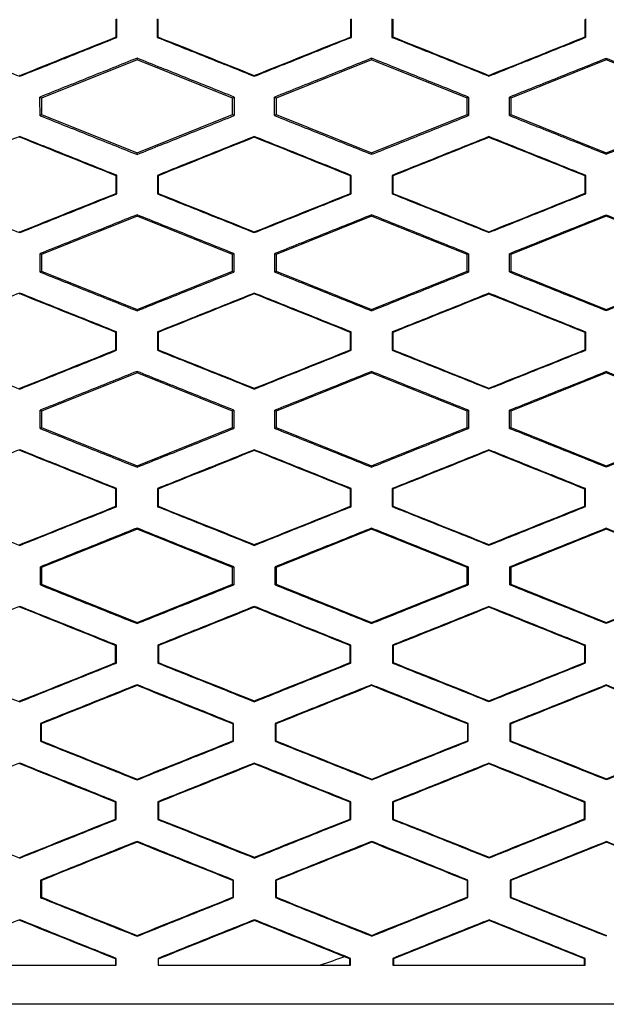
# Model space of a CAD drawing. Header units: millimetres. Extents: x 145 to 933, y -105 to 949.
# Tile 88 of 157: x 649.98 to 657.49, y 422.65 to 435.23. Entities that reach past the tile are written whole.
import ezdxf

# ---------------------------------------------------------------- set-up
doc = ezdxf.new("R2010")
doc.units = ezdxf.units.MM

msp = doc.modelspace()

# ---------------------------------------------------------------- linework, layer by layer
at = {"color": 7, "linetype": 'Continuous', "lineweight": 25}
for p, q in [((651.227, 435.005), (651.227, 435.243)), ((651.744, 435.243), (651.744, 435.005)), ((654.226, 435.006), (654.226, 435.243)), ((654.745, 435.243), (654.745, 435.006)), ((657.224, 435.007), (657.224, 435.242)), ((651.227, 435.005), (651.218, 435.011)), ((651.744, 435.005), (651.753, 435.011)), ((654.226, 435.006), (654.217, 435.011)), ((654.745, 435.006), (654.754, 435.012)), ((657.224, 435.007), (657.215, 435.013)), ((651.485, 434.74), (651.485, 434.719)), ((654.485, 434.739), (654.485, 434.719)), ((657.485, 434.737), (657.485, 434.719)), ((651.485, 434.719), (650.264, 434.23)), ((652.707, 434.23), (651.485, 434.719)), ((654.485, 434.719), (653.264, 434.23)), ((655.707, 434.23), (654.485, 434.719)), ((657.485, 434.719), (656.264, 434.23)), ((658.707, 434.23), (657.485, 434.719)), ((649.985, 434.509), (649.985, 434.518)), ((649.985, 434.509), (649.985, 434.518)), ((652.985, 434.509), (652.985, 434.519)), ((655.985, 434.511), (655.985, 434.52)), ((650.264, 434.23), (650.244, 434.243)), ((650.264, 434.23), (650.264, 434.018)), ((652.726, 434.243), (652.707, 434.23)), ((652.707, 434.018), (652.707, 434.23)), ((653.264, 434.23), (653.245, 434.243)), ((653.264, 434.23), (653.264, 434.018)), ((655.725, 434.242), (655.707, 434.23)), ((655.707, 434.018), (655.707, 434.23)), ((656.264, 434.23), (656.246, 434.242)), ((656.264, 434.23), (656.264, 434.018)), ((650.245, 434.005), (650.264, 434.018)), ((650.264, 434.018), (651.485, 433.53)), ((651.485, 433.53), (652.707, 434.018)), ((652.707, 434.018), (652.726, 434.006)), ((653.245, 434.006), (653.264, 434.018)), ((653.264, 434.018), (654.485, 433.53)), ((654.485, 433.53), (655.707, 434.018)), ((655.707, 434.018), (655.725, 434.007)), ((656.247, 434.007), (656.264, 434.018)), ((656.264, 434.018), (657.485, 433.53)), ((657.485, 433.53), (658.707, 434.018)), ((649.985, 433.73), (649.985, 433.739)), ((649.985, 433.729), (649.985, 433.739)), ((652.985, 433.729), (652.985, 433.739)), ((655.985, 433.728), (655.985, 433.737)), ((651.485, 433.509), (651.485, 433.53)), ((654.485, 433.511), (654.485, 433.53)), ((657.485, 433.513), (657.485, 433.53)), ((651.226, 433.243), (651.217, 433.237)), ((651.226, 433.006), (651.226, 433.243)), ((651.745, 433.242), (651.745, 433.006)), ((651.745, 433.242), (651.754, 433.237)), ((654.225, 433.242), (654.216, 433.236)), ((654.225, 433.006), (654.225, 433.242)), ((654.746, 433.242), (654.746, 433.007)), ((654.746, 433.242), (654.755, 433.236)), ((657.223, 433.241), (657.214, 433.235)), ((657.223, 433.008), (657.223, 433.241)), ((651.226, 433.006), (651.217, 433.012)), ((651.745, 433.006), (651.754, 433.012)), ((654.225, 433.006), (654.216, 433.012)), ((654.746, 433.007), (654.755, 433.012)), ((657.223, 433.008), (657.214, 433.014)), ((651.485, 432.719), (650.264, 432.23)), ((651.485, 432.738), (651.485, 432.719)), ((652.707, 432.23), (651.485, 432.719)), ((654.485, 432.719), (653.264, 432.23)), ((654.485, 432.737), (654.485, 432.719)), ((655.707, 432.23), (654.485, 432.719)), ((657.485, 432.719), (656.264, 432.23)), ((657.485, 432.735), (657.485, 432.719)), ((658.707, 432.23), (657.485, 432.719)), ((649.985, 432.51), (649.985, 432.52)), ((649.985, 432.51), (649.985, 432.519)), ((652.985, 432.511), (652.985, 432.52)), ((655.985, 432.512), (655.985, 432.521)), ((650.264, 432.23), (650.246, 432.242)), ((650.264, 432.23), (650.264, 432.018)), ((652.725, 432.242), (652.707, 432.23)), ((652.707, 432.018), (652.707, 432.23)), ((653.264, 432.23), (653.246, 432.242)), ((653.264, 432.23), (653.264, 432.018)), ((655.723, 432.241), (655.707, 432.23)), ((655.707, 432.018), (655.707, 432.23)), ((656.264, 432.23), (656.248, 432.241)), ((656.264, 432.23), (656.264, 432.018)), ((650.246, 432.006), (650.264, 432.018)), ((650.264, 432.018), (651.485, 431.53)), ((651.485, 431.53), (652.707, 432.018)), ((652.707, 432.018), (652.725, 432.007)), ((653.246, 432.007), (653.264, 432.018)), ((653.264, 432.018), (654.485, 431.53)), ((654.485, 431.53), (655.707, 432.018)), ((655.707, 432.018), (655.723, 432.007)), ((656.248, 432.008), (656.264, 432.018)), ((656.264, 432.018), (657.485, 431.53)), ((657.485, 431.53), (658.707, 432.018)), ((649.985, 431.728), (649.985, 431.738)), ((649.985, 431.728), (649.985, 431.737)), ((652.985, 431.728), (652.985, 431.737)), ((655.985, 431.726), (655.985, 431.736)), ((651.485, 431.511), (651.485, 431.53)), ((654.485, 431.512), (654.485, 431.53)), ((657.485, 431.514), (657.485, 431.53)), ((651.224, 431.242), (651.216, 431.236)), ((651.224, 431.007), (651.224, 431.242)), ((651.747, 431.241), (651.747, 431.007)), ((651.747, 431.241), (651.755, 431.236)), ((654.223, 431.241), (654.215, 431.235)), ((654.223, 431.007), (654.223, 431.241)), ((654.748, 431.241), (654.748, 431.008)), ((654.748, 431.241), (654.756, 431.235)), ((657.222, 431.24), (657.213, 431.234)), ((657.222, 431.009), (657.222, 431.24)), ((651.224, 431.007), (651.215, 431.013)), ((651.747, 431.007), (651.756, 431.013)), ((654.223, 431.007), (654.215, 431.013)), ((654.748, 431.008), (654.757, 431.013)), ((657.222, 431.009), (657.213, 431.015)), ((651.485, 430.719), (650.264, 430.23)), ((651.485, 430.737), (651.485, 430.719)), ((652.707, 430.23), (651.485, 430.719)), ((654.485, 430.719), (653.264, 430.23)), ((654.485, 430.736), (654.485, 430.719)), ((655.707, 430.23), (654.485, 430.719)), ((657.485, 430.719), (656.264, 430.23)), ((657.485, 430.734), (657.485, 430.719)), ((658.707, 430.23), (657.485, 430.719)), ((649.985, 430.512), (649.985, 430.521)), ((649.985, 430.512), (649.985, 430.521)), ((652.985, 430.512), (652.985, 430.522)), ((655.985, 430.514), (655.985, 430.523)), ((650.264, 430.23), (650.247, 430.241)), ((650.264, 430.23), (650.264, 430.018)), ((652.723, 430.241), (652.707, 430.23)), ((652.707, 430.018), (652.707, 430.23)), ((653.264, 430.23), (653.248, 430.241)), ((653.264, 430.23), (653.264, 430.018)), ((655.722, 430.24), (655.707, 430.23)), ((655.707, 430.018), (655.707, 430.23)), ((656.264, 430.23), (656.249, 430.24)), ((656.264, 430.23), (656.264, 430.018)), ((650.247, 430.007), (650.264, 430.018)), ((650.264, 430.018), (651.485, 429.53)), ((651.485, 429.53), (652.707, 430.018)), ((652.707, 430.018), (652.723, 430.008)), ((653.248, 430.008), (653.264, 430.018)), ((653.264, 430.018), (654.485, 429.53)), ((654.485, 429.53), (655.707, 430.018)), ((655.707, 430.018), (655.722, 430.008)), ((656.249, 430.009), (656.264, 430.018)), ((656.264, 430.018), (657.485, 429.53)), ((657.485, 429.53), (658.707, 430.018)), ((649.985, 429.726), (649.985, 429.736)), ((649.985, 429.736), (649.985, 429.726)), ((652.985, 429.726), (652.985, 429.735)), ((655.985, 429.725), (655.985, 429.734)), ((651.485, 429.513), (651.485, 429.53)), ((654.485, 429.514), (654.485, 429.53)), ((657.485, 429.516), (657.485, 429.53)), ((651.223, 429.24), (651.214, 429.235)), ((651.222, 429.008), (651.223, 429.24)), ((651.748, 429.24), (651.749, 429.008)), ((651.748, 429.24), (651.757, 429.234)), ((654.222, 429.24), (654.213, 429.234)), ((654.222, 429.008), (654.222, 429.24)), ((654.749, 429.24), (654.749, 429.009)), ((654.749, 429.24), (654.758, 429.234)), ((657.22, 429.239), (657.211, 429.233)), ((657.22, 429.01), (657.22, 429.239)), ((651.222, 429.008), (651.214, 429.014)), ((651.749, 429.008), (651.757, 429.014)), ((654.222, 429.008), (654.213, 429.014)), ((654.749, 429.009), (654.758, 429.015)), ((657.22, 429.01), (657.211, 429.016)), ((651.485, 428.719), (650.264, 428.23)), ((651.485, 428.735), (651.485, 428.719)), ((652.707, 428.23), (651.485, 428.719)), ((654.485, 428.719), (653.264, 428.23)), ((654.485, 428.734), (654.485, 428.719)), ((655.707, 428.23), (654.485, 428.719)), ((657.485, 428.719), (656.264, 428.23)), ((657.485, 428.732), (657.485, 428.719)), ((658.707, 428.23), (657.485, 428.719)), ((649.985, 428.513), (649.985, 428.523)), ((649.985, 428.523), (649.985, 428.514)), ((652.985, 428.514), (652.985, 428.523)), ((655.985, 428.515), (655.985, 428.525)), ((650.264, 428.23), (650.249, 428.24)), ((650.264, 428.23), (650.264, 428.018)), ((652.722, 428.24), (652.707, 428.23)), ((652.707, 428.018), (652.707, 428.23)), ((653.264, 428.23), (653.25, 428.24)), ((653.264, 428.23), (653.264, 428.018)), ((655.72, 428.239), (655.707, 428.23)), ((655.707, 428.018), (655.707, 428.23)), ((656.264, 428.23), (656.251, 428.239)), ((656.264, 428.23), (656.264, 428.018)), ((650.249, 428.008), (650.264, 428.018)), ((650.264, 428.018), (651.485, 427.53)), ((651.485, 427.53), (652.707, 428.018)), ((652.707, 428.018), (652.721, 428.009)), ((653.25, 428.009), (653.264, 428.018)), ((653.264, 428.018), (654.485, 427.53)), ((654.485, 427.53), (655.707, 428.018)), ((655.707, 428.018), (655.72, 428.01)), ((656.251, 428.01), (656.264, 428.018)), ((656.264, 428.018), (657.485, 427.53)), ((657.485, 427.53), (658.707, 428.018)), ((649.985, 427.725), (649.985, 427.734)), ((649.985, 427.734), (649.985, 427.724)), ((652.985, 427.724), (652.985, 427.734)), ((655.985, 427.723), (655.985, 427.732)), ((651.485, 427.515), (651.485, 427.53)), ((654.485, 427.516), (654.485, 427.53)), ((657.485, 427.518), (657.485, 427.53)), ((651.221, 427.239), (651.212, 427.233)), ((651.221, 427.009), (651.221, 427.239)), ((651.75, 427.239), (651.75, 427.009)), ((651.75, 427.239), (651.759, 427.233)), ((654.22, 427.239), (654.211, 427.233)), ((654.22, 427.01), (654.22, 427.239)), ((654.751, 427.239), (654.751, 427.01)), ((654.751, 427.239), (654.76, 427.233)), ((657.218, 427.238), (657.21, 427.232)), ((657.218, 427.011), (657.218, 427.238)), ((651.221, 427.009), (651.212, 427.015)), ((651.75, 427.009), (651.759, 427.015)), ((654.22, 427.01), (654.211, 427.016)), ((654.751, 427.01), (654.76, 427.016)), ((657.218, 427.011), (657.209, 427.017)), ((651.485, 426.733), (651.485, 426.723)), ((654.485, 426.732), (654.485, 426.722)), ((657.485, 426.73), (657.485, 426.721)), ((649.985, 426.515), (649.985, 426.525)), ((649.985, 426.525), (649.985, 426.516)), ((652.985, 426.516), (652.985, 426.525)), ((655.985, 426.518), (655.985, 426.527)), ((650.251, 426.239), (650.251, 426.01)), ((650.251, 426.239), (650.26, 426.233)), ((652.711, 426.232), (652.72, 426.238)), ((652.711, 426.232), (652.711, 426.016)), ((652.719, 426.01), (652.72, 426.238)), ((653.252, 426.238), (653.252, 426.01)), ((653.252, 426.238), (653.26, 426.232)), ((655.71, 426.232), (655.709, 426.017)), ((655.71, 426.232), (655.718, 426.238)), ((655.718, 426.011), (655.718, 426.238)), ((656.253, 426.237), (656.253, 426.011)), ((656.253, 426.237), (656.262, 426.231)), ((650.251, 426.01), (650.26, 426.016)), ((652.719, 426.01), (652.711, 426.016)), ((653.252, 426.01), (653.261, 426.016)), ((655.718, 426.011), (655.709, 426.017)), ((656.253, 426.011), (656.262, 426.017)), ((649.985, 425.732), (649.985, 425.722)), ((649.986, 425.722), (649.986, 425.732)), ((652.985, 425.722), (652.985, 425.731)), ((655.985, 425.721), (655.985, 425.73)), ((651.485, 425.517), (651.485, 425.526)), ((654.486, 425.518), (654.486, 425.527)), ((657.486, 425.52), (657.486, 425.529)), ((651.219, 425.238), (651.21, 425.232)), ((651.219, 425.011), (651.219, 425.238)), ((651.752, 425.238), (651.752, 425.011)), ((651.752, 425.238), (651.761, 425.232)), ((654.218, 425.237), (654.209, 425.231)), ((654.218, 425.011), (654.218, 425.237)), ((654.753, 425.237), (654.753, 425.011)), ((654.753, 425.237), (654.762, 425.231)), ((657.216, 425.236), (657.208, 425.23)), ((657.216, 425.012), (657.216, 425.236)), ((651.219, 425.011), (651.21, 425.016)), ((651.752, 425.011), (651.761, 425.016)), ((654.218, 425.011), (654.209, 425.017)), ((654.753, 425.011), (654.762, 425.017)), ((657.216, 425.012), (657.207, 425.018)), ((651.485, 424.731), (651.485, 424.721)), ((654.486, 424.73), (654.486, 424.72)), ((657.486, 424.719), (656.264, 424.23)), ((657.486, 424.728), (657.486, 424.719)), ((658.707, 424.23), (657.486, 424.719)), ((649.985, 424.527), (649.985, 424.518)), ((649.986, 424.518), (649.986, 424.527)), ((652.986, 424.518), (652.986, 424.528)), ((655.986, 424.52), (655.986, 424.529)), ((650.253, 424.237), (650.253, 424.011)), ((650.253, 424.237), (650.262, 424.231)), ((652.709, 424.231), (652.718, 424.237)), ((652.709, 424.231), (652.709, 424.017)), ((652.717, 424.012), (652.718, 424.237)), ((653.254, 424.237), (653.254, 424.012)), ((653.254, 424.237), (653.262, 424.231)), ((655.707, 424.23), (655.716, 424.236)), ((655.707, 424.23), (655.707, 424.018)), ((655.716, 424.012), (655.716, 424.236)), ((656.255, 424.236), (656.255, 424.013)), ((656.255, 424.236), (656.264, 424.23)), ((656.264, 424.23), (656.264, 424.018)), ((650.253, 424.011), (650.262, 424.017)), ((652.717, 424.012), (652.709, 424.017)), ((653.254, 424.012), (653.263, 424.018)), ((655.716, 424.012), (655.707, 424.018)), ((656.255, 424.013), (656.264, 424.018)), ((656.264, 424.018), (657.486, 423.53)), ((649.985, 423.729), (649.985, 423.72)), ((649.986, 423.72), (649.986, 423.729)), ((652.986, 423.729), (652.986, 423.72)), ((655.986, 423.719), (654.764, 423.23)), ((655.986, 423.728), (655.986, 423.719)), ((657.207, 423.23), (655.986, 423.719)), ((651.486, 423.519), (651.486, 423.529)), ((654.486, 423.52), (654.486, 423.53)), ((651.208, 423.23), (651.217, 423.236)), ((651.208, 423.23), (651.208, 423.149)), ((651.217, 423.149), (651.217, 423.236)), ((651.754, 423.236), (651.755, 423.149)), ((651.754, 423.236), (651.763, 423.23)), ((654.207, 423.23), (654.139, 423.257)), ((654.216, 423.236), (654.207, 423.23)), ((654.207, 423.149), (654.207, 423.23)), ((654.216, 423.149), (654.216, 423.236)), ((654.755, 423.236), (654.756, 423.149)), ((654.755, 423.236), (654.764, 423.23)), ((654.764, 423.23), (654.764, 423.149)), ((657.214, 423.235), (657.207, 423.23)), ((657.207, 423.149), (657.207, 423.23)), ((657.214, 423.149), (657.214, 423.235))]:
    msp.add_line(p, q, dxfattribs=at)
for points in [[(651.218, 435.011), (651.218, 435.086), (651.218, 435.162), (651.218, 435.237)], [(651.753, 435.237), (651.753, 435.162), (651.753, 435.086), (651.753, 435.011)], [(654.217, 435.011), (654.217, 435.087), (654.217, 435.162), (654.217, 435.237)], [(654.754, 435.237), (654.754, 435.162), (654.754, 435.087), (654.754, 435.012)], [(657.215, 435.013), (657.215, 435.087), (657.215, 435.161), (657.216, 435.236)], [(649.985, 434.518), (650.396, 434.682), (650.807, 434.847), (651.218, 435.011)], [(651.753, 435.011), (652.164, 434.847), (652.575, 434.683), (652.985, 434.519)], [(652.985, 434.519), (653.396, 434.683), (653.807, 434.847), (654.217, 435.011)], [(654.754, 435.012), (655.164, 434.848), (655.575, 434.684), (655.985, 434.52)], [(655.985, 434.52), (656.395, 434.684), (656.805, 434.848), (657.215, 435.013)], [(649.985, 434.518), (649.985, 434.518), (649.985, 434.518), (649.984, 434.518)], [(649.985, 434.518), (649.985, 434.518), (649.985, 434.518), (649.985, 434.518)], [(650.245, 434.005), (650.245, 434.085), (650.244, 434.164), (650.244, 434.243)], [(652.726, 434.243), (652.726, 434.164), (652.726, 434.085), (652.726, 434.006)], [(653.245, 434.006), (653.245, 434.085), (653.245, 434.164), (653.245, 434.243)], [(655.725, 434.242), (655.725, 434.163), (655.725, 434.085), (655.725, 434.007)], [(656.247, 434.007), (656.246, 434.085), (656.246, 434.163), (656.246, 434.242)], [(649.984, 433.73), (649.985, 433.73), (649.985, 433.729), (649.985, 433.729)], [(651.217, 433.237), (650.806, 433.401), (650.396, 433.565), (649.985, 433.73)], [(649.985, 433.73), (649.985, 433.73), (649.985, 433.729), (649.985, 433.729)], [(652.985, 433.729), (652.575, 433.565), (652.164, 433.401), (651.754, 433.237)], [(654.216, 433.236), (653.806, 433.4), (653.396, 433.565), (652.985, 433.729)], [(655.985, 433.728), (655.575, 433.564), (655.165, 433.4), (654.755, 433.236)], [(657.214, 433.235), (656.805, 433.399), (656.395, 433.563), (655.985, 433.728)], [(651.217, 433.012), (651.217, 433.087), (651.217, 433.162), (651.217, 433.237)], [(651.754, 433.237), (651.754, 433.162), (651.754, 433.087), (651.754, 433.012)], [(654.216, 433.012), (654.216, 433.087), (654.216, 433.161), (654.216, 433.236)], [(654.755, 433.236), (654.755, 433.161), (654.755, 433.087), (654.755, 433.012)], [(657.214, 433.014), (657.214, 433.087), (657.214, 433.161), (657.214, 433.235)], [(649.985, 432.519), (650.396, 432.684), (650.806, 432.848), (651.217, 433.012)], [(651.754, 433.012), (652.165, 432.848), (652.575, 432.684), (652.985, 432.52)], [(652.985, 432.52), (653.396, 432.684), (653.806, 432.848), (654.216, 433.012)], [(654.755, 433.012), (655.165, 432.849), (655.575, 432.685), (655.985, 432.521)], [(655.985, 432.521), (656.395, 432.685), (656.805, 432.85), (657.214, 433.014)], [(649.985, 432.52), (649.985, 432.52), (649.985, 432.519), (649.984, 432.519)], [(649.985, 432.519), (649.985, 432.519), (649.985, 432.52), (649.985, 432.52)], [(650.246, 432.006), (650.246, 432.085), (650.246, 432.164), (650.246, 432.242)], [(652.725, 432.242), (652.725, 432.163), (652.725, 432.085), (652.725, 432.007)], [(653.246, 432.007), (653.246, 432.085), (653.246, 432.163), (653.246, 432.242)], [(655.723, 432.241), (655.723, 432.163), (655.723, 432.085), (655.723, 432.007)], [(656.248, 432.008), (656.248, 432.085), (656.248, 432.163), (656.248, 432.241)], [(649.984, 431.728), (649.985, 431.728), (649.985, 431.728), (649.985, 431.728)], [(651.216, 431.236), (650.806, 431.4), (650.395, 431.564), (649.985, 431.728)], [(649.985, 431.728), (649.985, 431.728), (649.985, 431.728), (649.985, 431.728)], [(652.985, 431.728), (652.575, 431.564), (652.165, 431.4), (651.755, 431.236)], [(654.215, 431.235), (653.805, 431.399), (653.395, 431.563), (652.985, 431.728)], [(655.985, 431.726), (655.576, 431.562), (655.166, 431.399), (654.756, 431.235)], [(657.213, 431.234), (656.804, 431.398), (656.395, 431.562), (655.985, 431.726)], [(651.215, 431.013), (651.215, 431.087), (651.215, 431.161), (651.216, 431.236)], [(651.755, 431.236), (651.755, 431.161), (651.756, 431.087), (651.756, 431.013)], [(654.215, 431.013), (654.215, 431.087), (654.215, 431.161), (654.215, 431.235)], [(654.756, 431.235), (654.756, 431.161), (654.757, 431.087), (654.757, 431.013)], [(657.213, 431.015), (657.213, 431.088), (657.213, 431.161), (657.213, 431.234)], [(649.985, 430.521), (650.395, 430.685), (650.805, 430.849), (651.215, 431.013)], [(651.756, 431.013), (652.166, 430.849), (652.576, 430.685), (652.985, 430.522)], [(652.985, 430.522), (653.395, 430.685), (653.805, 430.849), (654.215, 431.013)], [(654.757, 431.013), (655.166, 430.85), (655.576, 430.687), (655.985, 430.523)], [(655.985, 430.523), (656.395, 430.687), (656.804, 430.851), (657.213, 431.015)], [(649.985, 430.521), (649.985, 430.521), (649.985, 430.521), (649.985, 430.521)], [(649.985, 430.521), (649.985, 430.521), (649.985, 430.521), (649.985, 430.521)], [(650.247, 430.007), (650.247, 430.085), (650.247, 430.163), (650.247, 430.241)], [(652.723, 430.241), (652.723, 430.163), (652.723, 430.085), (652.723, 430.008)], [(653.248, 430.008), (653.248, 430.085), (653.248, 430.163), (653.248, 430.241)], [(655.722, 430.24), (655.722, 430.163), (655.722, 430.086), (655.722, 430.008)], [(656.249, 430.009), (656.249, 430.086), (656.249, 430.163), (656.249, 430.24)], [(651.214, 429.235), (650.804, 429.399), (650.395, 429.562), (649.985, 429.726)], [(649.985, 429.726), (649.985, 429.726), (649.985, 429.726), (649.985, 429.726)], [(649.985, 429.726), (649.985, 429.726), (649.985, 429.726), (649.985, 429.726)], [(652.985, 429.726), (652.576, 429.562), (652.167, 429.398), (651.757, 429.234)], [(654.213, 429.234), (653.804, 429.398), (653.395, 429.562), (652.985, 429.726)], [(655.985, 429.725), (655.576, 429.561), (655.167, 429.397), (654.758, 429.234)], [(657.211, 429.233), (656.803, 429.397), (656.394, 429.561), (655.985, 429.725)], [(651.214, 429.014), (651.214, 429.087), (651.214, 429.161), (651.214, 429.235)], [(651.757, 429.234), (651.757, 429.161), (651.757, 429.087), (651.757, 429.014)], [(654.213, 429.014), (654.213, 429.088), (654.213, 429.161), (654.213, 429.234)], [(654.758, 429.234), (654.758, 429.161), (654.758, 429.088), (654.758, 429.015)], [(657.211, 429.016), (657.211, 429.088), (657.211, 429.16), (657.211, 429.233)], [(649.985, 428.523), (650.395, 428.686), (650.804, 428.85), (651.214, 429.014)], [(651.757, 429.014), (652.167, 428.85), (652.576, 428.687), (652.985, 428.523)], [(652.985, 428.523), (653.395, 428.687), (653.804, 428.851), (654.213, 429.014)], [(654.758, 429.015), (655.167, 428.851), (655.576, 428.688), (655.985, 428.525)], [(655.985, 428.525), (656.394, 428.688), (656.803, 428.852), (657.211, 429.016)], [(649.985, 428.523), (649.985, 428.523), (649.985, 428.523), (649.985, 428.523)], [(649.985, 428.523), (649.985, 428.523), (649.985, 428.523), (649.985, 428.523)], [(650.249, 428.008), (650.249, 428.086), (650.249, 428.163), (650.249, 428.24)], [(652.722, 428.24), (652.721, 428.163), (652.721, 428.086), (652.721, 428.009)], [(653.25, 428.009), (653.25, 428.086), (653.25, 428.163), (653.25, 428.24)], [(655.72, 428.239), (655.72, 428.162), (655.72, 428.086), (655.72, 428.01)], [(656.251, 428.01), (656.251, 428.086), (656.251, 428.162), (656.251, 428.239)], [(651.212, 427.233), (650.803, 427.397), (650.394, 427.561), (649.985, 427.725)], [(649.985, 427.725), (649.985, 427.724), (649.985, 427.724), (649.985, 427.724)], [(649.985, 427.724), (649.985, 427.724), (649.985, 427.724), (649.985, 427.725)], [(652.985, 427.724), (652.577, 427.56), (652.168, 427.397), (651.759, 427.233)], [(654.211, 427.233), (653.803, 427.397), (653.394, 427.56), (652.985, 427.724)], [(655.985, 427.723), (655.577, 427.559), (655.168, 427.396), (654.76, 427.233)], [(657.21, 427.232), (656.802, 427.395), (656.394, 427.559), (655.985, 427.723)], [(651.212, 427.015), (651.212, 427.088), (651.212, 427.161), (651.212, 427.233)], [(651.759, 427.233), (651.759, 427.161), (651.759, 427.088), (651.759, 427.015)], [(654.211, 427.016), (654.211, 427.088), (654.211, 427.16), (654.211, 427.233)], [(654.76, 427.233), (654.76, 427.16), (654.76, 427.088), (654.76, 427.016)], [(657.209, 427.017), (657.209, 427.088), (657.21, 427.16), (657.21, 427.232)], [(649.985, 426.525), (650.394, 426.688), (650.803, 426.852), (651.212, 427.015)], [(651.759, 427.015), (652.168, 426.852), (652.577, 426.689), (652.985, 426.525)], [(652.985, 426.525), (653.394, 426.689), (653.803, 426.852), (654.211, 427.016)], [(654.76, 427.016), (655.169, 426.853), (655.577, 426.69), (655.985, 426.527)], [(655.985, 426.527), (656.394, 426.69), (656.801, 426.854), (657.209, 427.017)], [(651.485, 426.723), (651.077, 426.56), (650.668, 426.396), (650.26, 426.233)], [(652.711, 426.232), (652.302, 426.396), (651.894, 426.56), (651.485, 426.723)], [(654.485, 426.722), (654.077, 426.559), (653.669, 426.396), (653.26, 426.232)], [(655.71, 426.232), (655.302, 426.395), (654.894, 426.559), (654.485, 426.722)], [(657.485, 426.721), (657.078, 426.558), (656.67, 426.394), (656.262, 426.231)], [(658.707, 426.23), (658.3, 426.394), (657.893, 426.557), (657.485, 426.721)], [(649.985, 426.525), (649.985, 426.525), (649.985, 426.525), (649.985, 426.525)], [(649.985, 426.525), (649.985, 426.525), (649.985, 426.525), (649.985, 426.525)], [(650.26, 426.233), (650.26, 426.16), (650.26, 426.088), (650.26, 426.016)], [(653.26, 426.232), (653.26, 426.16), (653.26, 426.088), (653.261, 426.016)], [(656.262, 426.231), (656.262, 426.16), (656.262, 426.089), (656.262, 426.017)], [(650.26, 426.016), (650.668, 425.853), (651.077, 425.689), (651.485, 425.526)], [(651.485, 425.526), (651.894, 425.689), (652.302, 425.853), (652.711, 426.016)], [(653.261, 426.016), (653.669, 425.853), (654.077, 425.69), (654.486, 425.527)], [(654.486, 425.527), (654.894, 425.69), (655.301, 425.854), (655.709, 426.017)], [(656.262, 426.017), (656.67, 425.854), (657.078, 425.692), (657.486, 425.529)], [(657.486, 425.529), (657.893, 425.692), (658.3, 425.855), (658.707, 426.018)], [(649.985, 425.722), (649.985, 425.722), (649.985, 425.722), (649.986, 425.722)], [(649.985, 425.722), (649.985, 425.722), (649.985, 425.722), (649.985, 425.722)], [(651.21, 425.232), (650.802, 425.395), (650.394, 425.559), (649.986, 425.722)], [(652.985, 425.722), (652.577, 425.559), (652.169, 425.395), (651.761, 425.232)], [(654.209, 425.231), (653.801, 425.395), (653.393, 425.558), (652.985, 425.722)], [(655.985, 425.721), (655.578, 425.557), (655.17, 425.394), (654.762, 425.231)], [(657.208, 425.23), (656.8, 425.394), (656.393, 425.557), (655.985, 425.721)], [(651.21, 425.016), (651.21, 425.088), (651.21, 425.16), (651.21, 425.232)], [(651.761, 425.232), (651.761, 425.16), (651.761, 425.088), (651.761, 425.016)], [(654.209, 425.017), (654.209, 425.088), (654.209, 425.16), (654.209, 425.231)], [(654.762, 425.231), (654.762, 425.16), (654.762, 425.089), (654.762, 425.017)], [(657.207, 425.018), (657.207, 425.089), (657.208, 425.16), (657.208, 425.23)], [(649.986, 424.527), (650.394, 424.69), (650.802, 424.853), (651.21, 425.016)], [(651.761, 425.016), (652.169, 424.854), (652.577, 424.691), (652.986, 424.528)], [(652.986, 424.528), (653.393, 424.691), (653.801, 424.854), (654.209, 425.017)], [(654.762, 425.017), (655.17, 424.855), (655.578, 424.692), (655.986, 424.529)], [(655.986, 424.529), (656.393, 424.692), (656.8, 424.855), (657.207, 425.018)], [(651.485, 424.721), (651.078, 424.558), (650.67, 424.395), (650.262, 424.231)], [(652.709, 424.231), (652.301, 424.394), (651.893, 424.558), (651.485, 424.721)], [(654.486, 424.72), (654.078, 424.557), (653.67, 424.394), (653.262, 424.231)], [(655.707, 424.23), (655.3, 424.394), (654.893, 424.557), (654.486, 424.72)], [(649.985, 424.527), (649.985, 424.527), (649.985, 424.527), (649.985, 424.527)], [(649.986, 424.527), (649.985, 424.527), (649.985, 424.527), (649.985, 424.527)], [(650.262, 424.231), (650.262, 424.16), (650.262, 424.089), (650.262, 424.017)], [(653.262, 424.231), (653.263, 424.16), (653.263, 424.089), (653.263, 424.018)], [(650.262, 424.017), (650.67, 423.854), (651.078, 423.691), (651.486, 423.529)], [(651.486, 423.529), (651.893, 423.691), (652.301, 423.854), (652.709, 424.017)], [(653.263, 424.018), (653.67, 423.855), (654.078, 423.692), (654.486, 423.53)], [(654.486, 423.53), (654.893, 423.692), (655.3, 423.855), (655.707, 424.018)], [(649.985, 423.72), (649.985, 423.72), (649.985, 423.72), (649.986, 423.72)], [(649.985, 423.72), (649.985, 423.72), (649.985, 423.72), (649.985, 423.72)], [(651.208, 423.23), (650.8, 423.394), (650.393, 423.557), (649.986, 423.72)], [(652.986, 423.72), (652.578, 423.557), (652.171, 423.393), (651.763, 423.23)], [(654.139, 423.257), (653.754, 423.411), (653.37, 423.566), (652.986, 423.72)], [(654.139, 423.257), (654.036, 423.22), (653.932, 423.184), (653.828, 423.149)], [(660.186, 422.649), (653.382, 422.649), (646.59, 422.649), (639.785, 422.649)]]:
    msp.add_open_spline(points, degree=3, dxfattribs=at)
for points, knots in [([(648.743, 435.005), (648.949, 434.922), (649.363, 434.757), (649.777, 434.591), (649.985, 434.508)], [0, 0, 0, 0, 0.498481, 1, 1, 1, 1]), ([(649.985, 434.508), (650.193, 434.591), (650.606, 434.757), (651.02, 434.922), (651.227, 435.005)], [0, 0, 0, 0, 0.501519, 1, 1, 1, 1]), ([(651.744, 435.005), (651.951, 434.922), (652.365, 434.757), (652.778, 434.592), (652.985, 434.509)], [0, 0, 0, 0, 0.499728, 1, 1, 1, 1]), ([(652.985, 434.509), (653.192, 434.592), (653.606, 434.757), (654.019, 434.923), (654.226, 435.006)], [0, 0, 0, 0, 0.499705, 1, 1, 1, 1]), ([(654.745, 435.006), (654.952, 434.923), (655.365, 434.758), (655.779, 434.593), (655.985, 434.511)], [0, 0, 0, 0, 0.499542, 1, 1, 1, 1]), ([(655.985, 434.511), (656.192, 434.593), (656.605, 434.759), (657.018, 434.924), (657.224, 435.007)], [0, 0, 0, 0, 0.499569, 1, 1, 1, 1]), ([(651.485, 434.74), (651.279, 434.657), (650.865, 434.491), (650.451, 434.326), (650.244, 434.243)], [0, 0, 0, 0, 0.50006, 1, 1, 1, 1]), ([(652.726, 434.243), (652.519, 434.326), (652.106, 434.491), (651.692, 434.657), (651.485, 434.74)], [0, 0, 0, 0, 0.500258, 1, 1, 1, 1]), ([(654.485, 434.739), (654.279, 434.656), (653.865, 434.491), (653.452, 434.325), (653.245, 434.243)], [0, 0, 0, 0, 0.500303, 1, 1, 1, 1]), ([(655.725, 434.242), (655.518, 434.325), (655.105, 434.49), (654.692, 434.656), (654.485, 434.739)], [0, 0, 0, 0, 0.500454, 1, 1, 1, 1]), ([(657.485, 434.737), (657.279, 434.654), (656.866, 434.489), (656.453, 434.324), (656.246, 434.242)], [0, 0, 0, 0, 0.500428, 1, 1, 1, 1]), ([(658.722, 434.24), (658.516, 434.323), (658.104, 434.489), (657.691, 434.654), (657.485, 434.737)], [0, 0, 0, 0, 0.50053, 1, 1, 1, 1]), ([(650.245, 434.005), (650.451, 433.923), (650.865, 433.757), (651.279, 433.592), (651.485, 433.509)], [0, 0, 0, 0, 0.499857, 1, 1, 1, 1]), ([(651.485, 433.509), (651.692, 433.592), (652.106, 433.757), (652.519, 433.923), (652.726, 434.006)], [0, 0, 0, 0, 0.499825, 1, 1, 1, 1]), ([(653.245, 434.006), (653.452, 433.923), (653.865, 433.758), (654.279, 433.593), (654.485, 433.511)], [0, 0, 0, 0, 0.499613, 1, 1, 1, 1]), ([(654.485, 433.511), (654.692, 433.593), (655.105, 433.758), (655.518, 433.924), (655.725, 434.007)], [0, 0, 0, 0, 0.499629, 1, 1, 1, 1]), ([(656.247, 434.007), (656.453, 433.924), (656.866, 433.76), (657.279, 433.595), (657.485, 433.513)], [0, 0, 0, 0, 0.4994858, 1, 1, 1, 1]), ([(657.485, 433.513), (657.691, 433.595), (658.104, 433.76), (658.516, 433.925), (658.722, 434.008)], [0, 0, 0, 0, 0.499554, 1, 1, 1, 1]), ([(649.985, 433.739), (649.778, 433.656), (649.364, 433.491), (648.951, 433.325), (648.744, 433.242)], [0, 0, 0, 0, 0.501144, 1, 1, 1, 1]), ([(651.226, 433.243), (651.019, 433.325), (650.606, 433.491), (650.192, 433.656), (649.985, 433.739)], [0, 0, 0, 0, 0.498856, 1, 1, 1, 1]), ([(652.985, 433.739), (652.779, 433.656), (652.365, 433.491), (651.952, 433.325), (651.745, 433.242)], [0, 0, 0, 0, 0.50019, 1, 1, 1, 1]), ([(654.225, 433.242), (654.018, 433.325), (653.605, 433.49), (653.192, 433.656), (652.985, 433.739)], [0, 0, 0, 0, 0.500378, 1, 1, 1, 1]), ([(655.985, 433.737), (655.779, 433.655), (655.366, 433.489), (654.953, 433.324), (654.746, 433.242)], [0, 0, 0, 0, 0.500375, 1, 1, 1, 1]), ([(657.223, 433.241), (657.017, 433.324), (656.604, 433.489), (656.191, 433.655), (655.985, 433.737)], [0, 0, 0, 0, 0.500516, 1, 1, 1, 1]), ([(648.744, 433.006), (648.95, 432.923), (649.364, 432.758), (649.777, 432.593), (649.985, 432.51)], [0, 0, 0, 0, 0.4984631, 1, 1, 1, 1]), ([(649.985, 432.51), (650.192, 432.593), (650.606, 432.758), (651.019, 432.923), (651.226, 433.006)], [0, 0, 0, 0, 0.501537, 1, 1, 1, 1]), ([(651.745, 433.006), (651.952, 432.923), (652.365, 432.758), (652.779, 432.593), (652.985, 432.511)], [0, 0, 0, 0, 0.499714, 1, 1, 1, 1]), ([(652.985, 432.511), (653.192, 432.593), (653.605, 432.758), (654.018, 432.924), (654.225, 433.006)], [0, 0, 0, 0, 0.499718, 1, 1, 1, 1]), ([(654.746, 433.007), (654.953, 432.924), (655.366, 432.759), (655.779, 432.595), (655.985, 432.512)], [0, 0, 0, 0, 0.499527, 1, 1, 1, 1]), ([(655.985, 432.512), (656.192, 432.595), (656.604, 432.76), (657.017, 432.925), (657.223, 433.008)], [0, 0, 0, 0, 0.499582, 1, 1, 1, 1]), ([(651.485, 432.738), (651.279, 432.656), (650.866, 432.49), (650.452, 432.325), (650.246, 432.242)], [0, 0, 0, 0, 0.500047, 1, 1, 1, 1]), ([(652.725, 432.242), (652.518, 432.325), (652.105, 432.49), (651.692, 432.656), (651.485, 432.738)], [0, 0, 0, 0, 0.500272, 1, 1, 1, 1]), ([(654.485, 432.737), (654.279, 432.655), (653.866, 432.49), (653.453, 432.324), (653.246, 432.242)], [0, 0, 0, 0, 0.50029, 1, 1, 1, 1]), ([(655.723, 432.241), (655.517, 432.324), (655.104, 432.489), (654.692, 432.655), (654.485, 432.737)], [0, 0, 0, 0, 0.500468, 1, 1, 1, 1]), ([(657.485, 432.735), (657.279, 432.653), (656.866, 432.488), (656.454, 432.323), (656.248, 432.241)], [0, 0, 0, 0, 0.500416, 1, 1, 1, 1]), ([(658.721, 432.24), (658.515, 432.322), (658.103, 432.488), (657.691, 432.653), (657.485, 432.735)], [0, 0, 0, 0, 0.500545, 1, 1, 1, 1]), ([(650.246, 432.006), (650.452, 431.924), (650.866, 431.759), (651.279, 431.594), (651.485, 431.511)], [0, 0, 0, 0, 0.499846, 1, 1, 1, 1]), ([(651.485, 431.511), (651.692, 431.594), (652.105, 431.759), (652.518, 431.924), (652.725, 432.007)], [0, 0, 0, 0, 0.499835, 1, 1, 1, 1]), ([(653.246, 432.007), (653.453, 431.924), (653.866, 431.759), (654.279, 431.594), (654.485, 431.512)], [0, 0, 0, 0, 0.4996, 1, 1, 1, 1]), ([(654.485, 431.512), (654.692, 431.595), (655.104, 431.76), (655.517, 431.925), (655.723, 432.007)], [0, 0, 0, 0, 0.49964, 1, 1, 1, 1]), ([(656.248, 432.008), (656.454, 431.925), (656.867, 431.761), (657.279, 431.596), (657.485, 431.514)], [0, 0, 0, 0, 0.499473, 1, 1, 1, 1]), ([(657.485, 431.514), (657.691, 431.596), (658.103, 431.761), (658.515, 431.926), (658.721, 432.009)], [0, 0, 0, 0, 0.499564, 1, 1, 1, 1]), ([(649.985, 431.738), (649.778, 431.655), (649.365, 431.489), (648.952, 431.324), (648.746, 431.241)], [0, 0, 0, 0, 0.501086, 1, 1, 1, 1]), ([(651.224, 431.242), (651.018, 431.324), (650.605, 431.489), (650.192, 431.655), (649.985, 431.738)], [0, 0, 0, 0, 0.498914, 1, 1, 1, 1]), ([(652.985, 431.737), (652.779, 431.654), (652.366, 431.489), (651.953, 431.324), (651.747, 431.241)], [0, 0, 0, 0, 0.500181, 1, 1, 1, 1]), ([(654.223, 431.241), (654.017, 431.324), (653.604, 431.489), (653.192, 431.654), (652.985, 431.737)], [0, 0, 0, 0, 0.500389, 1, 1, 1, 1]), ([(655.985, 431.736), (655.779, 431.653), (655.366, 431.488), (654.954, 431.323), (654.748, 431.241)], [0, 0, 0, 0, 0.500366, 1, 1, 1, 1]), ([(657.222, 431.24), (657.015, 431.323), (656.603, 431.488), (656.191, 431.653), (655.985, 431.736)], [0, 0, 0, 0, 0.500528, 1, 1, 1, 1]), ([(648.746, 431.007), (648.952, 430.924), (649.365, 430.759), (649.778, 430.594), (649.985, 430.511)], [0, 0, 0, 0, 0.498458, 1, 1, 1, 1]), ([(649.985, 430.511), (650.192, 430.594), (650.605, 430.759), (651.018, 430.924), (651.224, 431.007)], [0, 0, 0, 0, 0.501542, 1, 1, 1, 1]), ([(651.747, 431.007), (651.953, 430.924), (652.366, 430.759), (652.779, 430.595), (652.985, 430.512)], [0, 0, 0, 0, 0.499704, 1, 1, 1, 1]), ([(652.985, 430.512), (653.192, 430.595), (653.604, 430.76), (654.017, 430.925), (654.223, 431.007)], [0, 0, 0, 0, 0.499726, 1, 1, 1, 1]), ([(654.748, 431.008), (654.954, 430.925), (655.367, 430.761), (655.779, 430.596), (655.985, 430.514)], [0, 0, 0, 0, 0.499517, 1, 1, 1, 1]), ([(655.985, 430.514), (656.191, 430.596), (656.603, 430.761), (657.015, 430.926), (657.222, 431.009)], [0, 0, 0, 0, 0.499589, 1, 1, 1, 1]), ([(651.485, 430.737), (651.279, 430.654), (650.866, 430.489), (650.454, 430.324), (650.247, 430.241)], [0, 0, 0, 0, 0.50004, 1, 1, 1, 1]), ([(652.723, 430.241), (652.517, 430.324), (652.104, 430.489), (651.692, 430.654), (651.485, 430.737)], [0, 0, 0, 0, 0.50028, 1, 1, 1, 1]), ([(654.485, 430.736), (654.279, 430.653), (653.867, 430.488), (653.454, 430.323), (653.248, 430.241)], [0, 0, 0, 0, 0.500284, 1, 1, 1, 1]), ([(655.722, 430.24), (655.516, 430.323), (655.104, 430.488), (654.691, 430.653), (654.485, 430.736)], [0, 0, 0, 0, 0.5004769, 1, 1, 1, 1]), ([(657.485, 430.734), (657.279, 430.651), (656.867, 430.487), (656.455, 430.322), (656.249, 430.24)], [0, 0, 0, 0, 0.5004093, 1, 1, 1, 1]), ([(658.72, 430.239), (658.514, 430.321), (658.102, 430.486), (657.691, 430.651), (657.485, 430.734)], [0, 0, 0, 0, 0.500555, 1, 1, 1, 1]), ([(650.247, 430.007), (650.454, 429.925), (650.866, 429.76), (651.279, 429.595), (651.485, 429.513)], [0, 0, 0, 0, 0.49984, 1, 1, 1, 1]), ([(651.485, 429.513), (651.692, 429.595), (652.104, 429.76), (652.517, 429.925), (652.723, 430.008)], [0, 0, 0, 0, 0.49984, 1, 1, 1, 1]), ([(653.248, 430.008), (653.454, 429.925), (653.867, 429.761), (654.279, 429.596), (654.485, 429.514)], [0, 0, 0, 0, 0.499594, 1, 1, 1, 1]), ([(654.485, 429.514), (654.691, 429.596), (655.103, 429.761), (655.516, 429.926), (655.722, 430.008)], [0, 0, 0, 0, 0.499644, 1, 1, 1, 1]), ([(656.249, 430.009), (656.455, 429.927), (656.867, 429.762), (657.279, 429.598), (657.485, 429.516)], [0, 0, 0, 0, 0.4994655, 1, 1, 1, 1]), ([(657.485, 429.516), (657.691, 429.598), (658.102, 429.763), (658.514, 429.928), (658.72, 430.01)], [0, 0, 0, 0, 0.499568, 1, 1, 1, 1]), ([(649.985, 429.736), (649.778, 429.653), (649.366, 429.488), (648.953, 429.323), (648.747, 429.24)], [0, 0, 0, 0, 0.501027, 1, 1, 1, 1]), ([(651.223, 429.24), (651.017, 429.323), (650.604, 429.488), (650.192, 429.653), (649.985, 429.736)], [0, 0, 0, 0, 0.498973, 1, 1, 1, 1]), ([(652.985, 429.735), (652.779, 429.653), (652.367, 429.488), (651.954, 429.323), (651.748, 429.24)], [0, 0, 0, 0, 0.5001766, 1, 1, 1, 1]), ([(654.222, 429.24), (654.016, 429.323), (653.604, 429.488), (653.191, 429.653), (652.985, 429.735)], [0, 0, 0, 0, 0.500395, 1, 1, 1, 1]), ([(655.985, 429.734), (655.779, 429.652), (655.367, 429.487), (654.955, 429.322), (654.749, 429.24)], [0, 0, 0, 0, 0.5003624, 1, 1, 1, 1]), ([(657.22, 429.239), (657.014, 429.321), (656.603, 429.486), (656.191, 429.652), (655.985, 429.734)], [0, 0, 0, 0, 0.5005343, 1, 1, 1, 1]), ([(648.748, 429.008), (648.953, 428.926), (649.366, 428.761), (649.778, 428.596), (649.985, 428.513)], [0, 0, 0, 0, 0.498462, 1, 1, 1, 1]), ([(649.985, 428.513), (650.192, 428.596), (650.604, 428.761), (651.017, 428.926), (651.222, 429.008)], [0, 0, 0, 0, 0.501538, 1, 1, 1, 1]), ([(651.749, 429.008), (651.955, 428.926), (652.367, 428.761), (652.779, 428.596), (652.985, 428.514)], [0, 0, 0, 0, 0.499701, 1, 1, 1, 1]), ([(652.985, 428.514), (653.191, 428.596), (653.603, 428.761), (654.016, 428.926), (654.222, 429.008)], [0, 0, 0, 0, 0.4997272, 1, 1, 1, 1]), ([(654.749, 429.009), (654.955, 428.927), (655.367, 428.762), (655.779, 428.598), (655.985, 428.515)], [0, 0, 0, 0, 0.499513, 1, 1, 1, 1]), ([(655.985, 428.515), (656.191, 428.598), (656.603, 428.763), (657.014, 428.927), (657.22, 429.01)], [0, 0, 0, 0, 0.4995904, 1, 1, 1, 1]), ([(651.485, 428.735), (651.279, 428.652), (650.867, 428.487), (650.455, 428.322), (650.249, 428.24)], [0, 0, 0, 0, 0.500038, 1, 1, 1, 1]), ([(652.722, 428.24), (652.515, 428.322), (652.103, 428.487), (651.691, 428.652), (651.485, 428.735)], [0, 0, 0, 0, 0.500282, 1, 1, 1, 1]), ([(654.485, 428.734), (654.279, 428.651), (653.867, 428.487), (653.455, 428.322), (653.25, 428.24)], [0, 0, 0, 0, 0.500283, 1, 1, 1, 1]), ([(655.72, 428.239), (655.514, 428.321), (655.103, 428.486), (654.691, 428.651), (654.485, 428.734)], [0, 0, 0, 0, 0.50048, 1, 1, 1, 1]), ([(657.485, 428.732), (657.28, 428.65), (656.868, 428.485), (656.457, 428.321), (656.251, 428.239)], [0, 0, 0, 0, 0.500409, 1, 1, 1, 1]), ([(658.718, 428.237), (658.512, 428.32), (658.102, 428.485), (657.691, 428.65), (657.485, 428.732)], [0, 0, 0, 0, 0.500559, 1, 1, 1, 1]), ([(650.249, 428.008), (650.455, 427.926), (650.867, 427.762), (651.279, 427.597), (651.485, 427.515)], [0, 0, 0, 0, 0.49984, 1, 1, 1, 1]), ([(651.485, 427.515), (651.691, 427.597), (652.103, 427.762), (652.515, 427.926), (652.721, 428.009)], [0, 0, 0, 0, 0.499839, 1, 1, 1, 1]), ([(653.25, 428.009), (653.456, 427.927), (653.868, 427.762), (654.279, 427.598), (654.485, 427.516)], [0, 0, 0, 0, 0.499592, 1, 1, 1, 1]), ([(654.485, 427.516), (654.691, 427.598), (655.103, 427.763), (655.514, 427.927), (655.72, 428.01)], [0, 0, 0, 0, 0.499642, 1, 1, 1, 1]), ([(656.251, 428.01), (656.457, 427.928), (656.868, 427.764), (657.28, 427.6), (657.485, 427.518)], [0, 0, 0, 0, 0.499464, 1, 1, 1, 1]), ([(657.485, 427.518), (657.691, 427.6), (658.102, 427.764), (658.512, 427.929), (658.718, 428.011)], [0, 0, 0, 0, 0.499566, 1, 1, 1, 1]), ([(649.985, 427.734), (649.779, 427.651), (649.367, 427.487), (648.955, 427.322), (648.749, 427.239)], [0, 0, 0, 0, 0.500972, 1, 1, 1, 1]), ([(651.221, 427.239), (651.015, 427.322), (650.603, 427.487), (650.191, 427.651), (649.985, 427.734)], [0, 0, 0, 0, 0.4990281, 1, 1, 1, 1]), ([(652.985, 427.734), (652.78, 427.651), (652.368, 427.486), (651.956, 427.322), (651.75, 427.239)], [0, 0, 0, 0, 0.500178, 1, 1, 1, 1]), ([(654.22, 427.239), (654.014, 427.321), (653.603, 427.486), (653.191, 427.651), (652.985, 427.734)], [0, 0, 0, 0, 0.500395, 1, 1, 1, 1]), ([(655.985, 427.732), (655.78, 427.65), (655.368, 427.485), (654.957, 427.321), (654.751, 427.239)], [0, 0, 0, 0, 0.500365, 1, 1, 1, 1]), ([(657.218, 427.238), (657.013, 427.32), (656.602, 427.485), (656.191, 427.65), (655.985, 427.732)], [0, 0, 0, 0, 0.500535, 1, 1, 1, 1]), ([(648.749, 427.009), (648.955, 426.927), (649.367, 426.762), (649.778, 426.598), (649.985, 426.515)], [0, 0, 0, 0, 0.4984695, 1, 1, 1, 1]), ([(649.985, 426.515), (650.192, 426.598), (650.603, 426.762), (651.015, 426.927), (651.221, 427.009)], [0, 0, 0, 0, 0.501531, 1, 1, 1, 1]), ([(651.75, 427.009), (651.956, 426.927), (652.368, 426.763), (652.78, 426.598), (652.985, 426.516)], [0, 0, 0, 0, 0.4997031, 1, 1, 1, 1]), ([(652.985, 426.516), (653.191, 426.598), (653.603, 426.763), (654.014, 426.927), (654.22, 427.01)], [0, 0, 0, 0, 0.499723, 1, 1, 1, 1]), ([(654.751, 427.01), (654.957, 426.928), (655.368, 426.764), (655.78, 426.6), (655.985, 426.518)], [0, 0, 0, 0, 0.499514, 1, 1, 1, 1]), ([(655.985, 426.518), (656.191, 426.6), (656.602, 426.764), (657.013, 426.929), (657.218, 427.011)], [0, 0, 0, 0, 0.499586, 1, 1, 1, 1]), ([(651.485, 426.733), (651.28, 426.65), (650.868, 426.486), (650.457, 426.321), (650.251, 426.239)], [0, 0, 0, 0, 0.500043, 1, 1, 1, 1]), ([(652.72, 426.238), (652.514, 426.321), (652.103, 426.486), (651.691, 426.65), (651.485, 426.733)], [0, 0, 0, 0, 0.500279, 1, 1, 1, 1]), ([(654.485, 426.732), (654.28, 426.65), (653.868, 426.485), (653.457, 426.321), (653.252, 426.238)], [0, 0, 0, 0, 0.50029, 1, 1, 1, 1]), ([(655.718, 426.238), (655.513, 426.32), (655.102, 426.485), (654.691, 426.65), (654.485, 426.732)], [0, 0, 0, 0, 0.500478, 1, 1, 1, 1]), ([(657.485, 426.73), (657.28, 426.648), (656.869, 426.484), (656.458, 426.319), (656.253, 426.237)], [0, 0, 0, 0, 0.500416, 1, 1, 1, 1]), ([(658.716, 426.236), (658.511, 426.319), (658.101, 426.483), (657.69, 426.648), (657.485, 426.73)], [0, 0, 0, 0, 0.500557, 1, 1, 1, 1]), ([(650.251, 426.01), (650.457, 425.928), (650.868, 425.763), (651.28, 425.599), (651.485, 425.517)], [0, 0, 0, 0, 0.499845, 1, 1, 1, 1]), ([(651.485, 425.517), (651.691, 425.599), (652.102, 425.763), (652.514, 425.928), (652.719, 426.01)], [0, 0, 0, 0, 0.499833, 1, 1, 1, 1]), ([(653.252, 426.01), (653.457, 425.928), (653.869, 425.764), (654.28, 425.6), (654.486, 425.518)], [0, 0, 0, 0, 0.4995972, 1, 1, 1, 1]), ([(654.486, 425.518), (654.691, 425.6), (655.102, 425.764), (655.513, 425.929), (655.718, 426.011)], [0, 0, 0, 0, 0.499635, 1, 1, 1, 1]), ([(656.253, 426.011), (656.458, 425.929), (656.869, 425.766), (657.28, 425.602), (657.486, 425.52)], [0, 0, 0, 0, 0.499468, 1, 1, 1, 1]), ([(657.486, 425.52), (657.69, 425.602), (658.101, 425.766), (658.511, 425.93), (658.716, 426.012)], [0, 0, 0, 0, 0.499558, 1, 1, 1, 1]), ([(649.985, 425.732), (649.779, 425.649), (649.368, 425.485), (648.956, 425.32), (648.751, 425.238)], [0, 0, 0, 0, 0.5009263, 1, 1, 1, 1]), ([(651.219, 425.238), (651.014, 425.32), (650.602, 425.485), (650.191, 425.649), (649.985, 425.732)], [0, 0, 0, 0, 0.499074, 1, 1, 1, 1]), ([(652.985, 425.731), (652.78, 425.649), (652.369, 425.485), (651.958, 425.32), (651.752, 425.238)], [0, 0, 0, 0, 0.500186, 1, 1, 1, 1]), ([(654.218, 425.237), (654.013, 425.32), (653.602, 425.484), (653.191, 425.649), (652.985, 425.731)], [0, 0, 0, 0, 0.50039, 1, 1, 1, 1]), ([(655.985, 425.73), (655.78, 425.648), (655.369, 425.484), (654.958, 425.319), (654.753, 425.237)], [0, 0, 0, 0, 0.500373, 1, 1, 1, 1]), ([(657.216, 425.236), (657.011, 425.319), (656.601, 425.483), (656.19, 425.648), (655.985, 425.73)], [0, 0, 0, 0, 0.500529, 1, 1, 1, 1]), ([(648.751, 425.01), (648.956, 424.929), (649.368, 424.764), (649.779, 424.6), (649.985, 424.518)], [0, 0, 0, 0, 0.498474, 1, 1, 1, 1]), ([(649.985, 424.518), (650.191, 424.6), (650.602, 424.764), (651.014, 424.929), (651.219, 425.011)], [0, 0, 0, 0, 0.501526, 1, 1, 1, 1]), ([(651.752, 425.011), (651.958, 424.929), (652.369, 424.764), (652.78, 424.6), (652.986, 424.518)], [0, 0, 0, 0, 0.499711, 1, 1, 1, 1]), ([(652.986, 424.518), (653.191, 424.6), (653.602, 424.765), (654.012, 424.929), (654.218, 425.011)], [0, 0, 0, 0, 0.499713, 1, 1, 1, 1]), ([(654.753, 425.011), (654.959, 424.929), (655.369, 424.766), (655.78, 424.602), (655.986, 424.52)], [0, 0, 0, 0, 0.499522, 1, 1, 1, 1]), ([(655.986, 424.52), (656.19, 424.602), (656.601, 424.766), (657.011, 424.93), (657.216, 425.012)], [0, 0, 0, 0, 0.499575, 1, 1, 1, 1]), ([(651.485, 424.731), (651.28, 424.648), (650.869, 424.484), (650.459, 424.319), (650.253, 424.237)], [0, 0, 0, 0, 0.500053, 1, 1, 1, 1]), ([(652.718, 424.237), (652.512, 424.319), (652.101, 424.484), (651.691, 424.648), (651.485, 424.731)], [0, 0, 0, 0, 0.50027, 1, 1, 1, 1]), ([(654.486, 424.73), (654.28, 424.648), (653.869, 424.483), (653.459, 424.319), (653.254, 424.237)], [0, 0, 0, 0, 0.5003, 1, 1, 1, 1]), ([(655.716, 424.236), (655.511, 424.318), (655.101, 424.483), (654.69, 424.648), (654.486, 424.73)], [0, 0, 0, 0, 0.500469, 1, 1, 1, 1]), ([(657.486, 424.728), (657.28, 424.646), (656.87, 424.482), (656.46, 424.318), (656.255, 424.236)], [0, 0, 0, 0, 0.500427, 1, 1, 1, 1]), ([(658.714, 424.235), (658.509, 424.317), (658.1, 424.481), (657.69, 424.646), (657.486, 424.728)], [0, 0, 0, 0, 0.5005478, 1, 1, 1, 1]), ([(650.253, 424.011), (650.459, 423.929), (650.869, 423.765), (651.28, 423.601), (651.486, 423.519)], [0, 0, 0, 0, 0.499857, 1, 1, 1, 1]), ([(651.486, 423.519), (651.691, 423.601), (652.101, 423.765), (652.512, 423.929), (652.717, 424.012)], [0, 0, 0, 0, 0.499821, 1, 1, 1, 1]), ([(653.254, 424.012), (653.459, 423.93), (653.87, 423.766), (654.28, 423.602), (654.486, 423.52)], [0, 0, 0, 0, 0.499608, 1, 1, 1, 1]), ([(654.486, 423.52), (654.69, 423.602), (655.101, 423.766), (655.511, 423.93), (655.716, 424.012)], [0, 0, 0, 0, 0.499622, 1, 1, 1, 1]), ([(656.255, 424.013), (656.46, 423.931), (656.87, 423.767), (657.28, 423.604), (657.486, 423.522)], [0, 0, 0, 0, 0.499479, 1, 1, 1, 1]), ([(649.985, 423.73), (649.779, 423.647), (649.369, 423.483), (648.958, 423.318), (648.753, 423.236)], [0, 0, 0, 0, 0.500897, 1, 1, 1, 1]), ([(651.217, 423.236), (651.012, 423.318), (650.601, 423.483), (650.191, 423.647), (649.985, 423.73)], [0, 0, 0, 0, 0.499103, 1, 1, 1, 1]), ([(652.986, 423.729), (652.78, 423.647), (652.37, 423.483), (651.96, 423.318), (651.754, 423.236)], [0, 0, 0, 0, 0.500199, 1, 1, 1, 1]), ([(654.216, 423.236), (654.011, 423.318), (653.601, 423.482), (653.19, 423.647), (652.986, 423.729)], [0, 0, 0, 0, 0.500377, 1, 1, 1, 1]), ([(655.986, 423.728), (655.78, 423.646), (655.37, 423.482), (654.96, 423.318), (654.755, 423.236)], [0, 0, 0, 0, 0.500387, 1, 1, 1, 1]), ([(657.214, 423.235), (657.009, 423.317), (656.6, 423.481), (656.19, 423.646), (655.986, 423.728)], [0, 0, 0, 0, 0.5005174, 1, 1, 1, 1]), ([(648.754, 423.149), (649.027, 423.149), (649.575, 423.149), (650.396, 423.149), (650.943, 423.149), (651.217, 423.149)], [0, 0, 0, 0, 0.333335, 0.666665, 1, 1, 1, 1]), ([(651.755, 423.149), (652.028, 423.149), (652.575, 423.149), (653.395, 423.149), (653.942, 423.149), (654.216, 423.149)], [0, 0, 0, 0, 0.3331834, 0.6665141, 1, 1, 1, 1]), ([(654.756, 423.149), (655.029, 423.149), (655.575, 423.149), (656.394, 423.149), (656.941, 423.149), (657.214, 423.149)], [0, 0, 0, 0, 0.33311, 0.666441, 1, 1, 1, 1])]:
    msp.add_open_spline(points, degree=3, knots=knots, dxfattribs=at)

doc.saveas('drawing.dxf')
